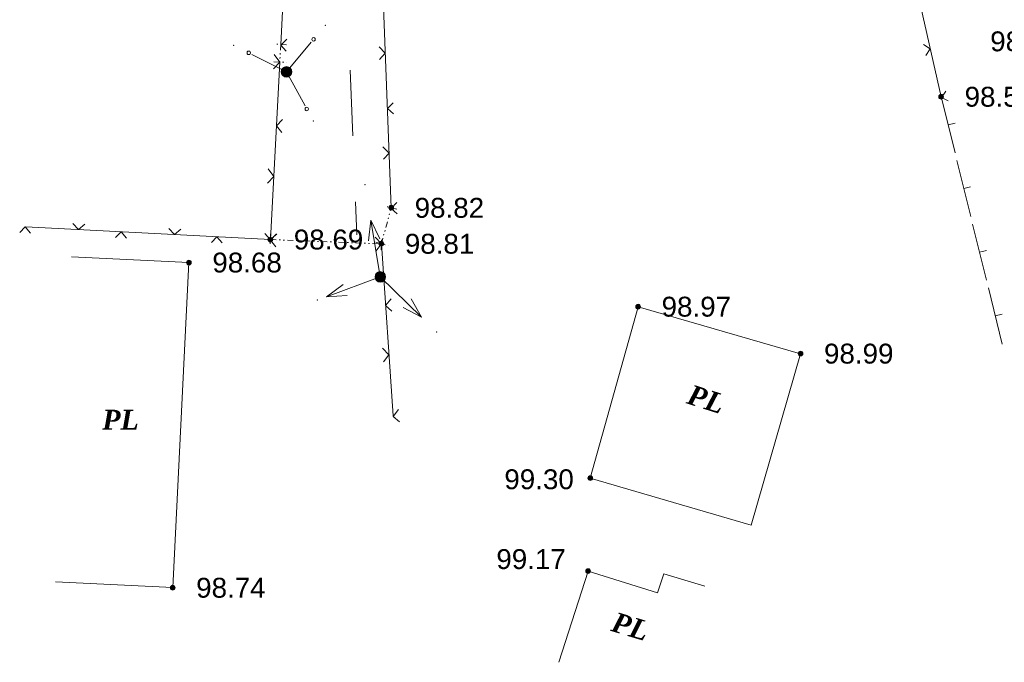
# Model space of a CAD drawing. Header units: millimetres. Extents: x 9396 to 25236, y 15106 to 31102.
# Tile 58 of 256: x 10388 to 10472, y 16346 to 16401. Entities that reach past the tile are written whole.
import ezdxf
from ezdxf.enums import TextEntityAlignment as Align

# ---------------------------------------------------------------- set-up
doc = ezdxf.new("R2010")
doc.units = ezdxf.units.MM
doc.linetypes.add('DIVIDE', pattern=[1.25, 0.5, -0.25, 0, -0.25, 0, -0.25])
doc.linetypes.add('HIDDEN', pattern=[0.375, 0.25, -0.125])
for name, color, linetype, lineweight, true_color in [('1001010', 7, 'Continuous', 9, 0x000000), ('2030012', 7, 'Continuous', 9, 0x000000), ('21100200', 7, 'HIDDEN', 0, 0x800080), ('3000105', 7, 'DIVIDE', 9, 0x000000), ('3000220', 7, 'Continuous', 9, 0x000000), ('3000260', 7, 'Continuous', 9, 0x000000), ('6011210', 1, 'Continuous', 9, 0xff0000), ('8010120', 7, 'Continuous', 20, 0x0080ff), ('9010110', 7, 'Continuous', 9, 0x000000)]:
    doc.layers.add(name, color=color, linetype=linetype, lineweight=lineweight, true_color=true_color)
doc.styles.add('9', font='timesbi.ttf', dxfattribs={"height": 0.001692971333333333})
doc.styles.add('F2', font='arial.ttf', dxfattribs={"height": 0.001692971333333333})

# ---------------------------------------------------------------- blocks, each defined once
blk = doc.blocks.new('SYMBOL21100200')
at = {"true_color": 0x800080}
h = blk.add_hatch(color=216, dxfattribs=at)
edge = h.paths.add_edge_path()
edge.add_arc((0, 0), 0.1, 0, 360)
at = {"color": 216, "linetype": 'Continuous', "lineweight": 0, "true_color": 0x800080}
blk.add_circle((0, 0), 0.1, dxfattribs=at)
blk = doc.blocks.new('SYMBOL2030012')
at = {"true_color": 0xffffff}
h = blk.add_hatch(color=7, dxfattribs=at)
edge = h.paths.add_edge_path()
edge.add_arc((0, 0), 0.225, 0, 360)
at = {"true_color": 0x000000}
h = blk.add_hatch(color=18, dxfattribs=at)
edge = h.paths.add_edge_path()
edge.add_arc((0, 0), 0.05, 0, 360)
at = {"color": 18, "linetype": 'Continuous', "lineweight": 0, "true_color": 0x000000}
for radius in [0.225, 0.05]:
    blk.add_circle((0, 0), radius, dxfattribs=at)

msp = doc.modelspace()

# ---------------------------------------------------------------- linework, layer by layer
at = {"layer": '1001010', "color": 253}
for p, q in [((10402.49238298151, 16380.02065991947), (10392.50456498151, 16380.51305991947)), ((10402.49238298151, 16380.02065991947), (10401.12717098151, 16352.32465991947)), ((10450.39577098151, 16357.64705991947), (10454.61438498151, 16372.24985991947)), ((10450.39577098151, 16357.64705991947), (10436.69437298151, 16361.65625991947)), ((10436.52557498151, 16353.73985991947), (10434.02864898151, 16345.96721991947)), ((10436.52557498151, 16353.73985991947), (10442.43462098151, 16351.89697991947)), ((10401.12717098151, 16352.32465991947), (10391.13937698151, 16352.81705991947))]:
    msp.add_line(p, q, dxfattribs=at)
for points in [[(10454.61438498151, 16372.24985991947, 0), (10440.77477898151, 16376.24785991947, 0), (10436.69437298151, 16361.65625991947, 0)], [(10442.43462098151, 16351.89697991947, 0), (10442.95757098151, 16353.51185991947, 0), (10446.47454698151, 16352.44081991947, 0)]]:
    msp.add_polyline3d(points, dxfattribs=at)
at = {"layer": '3000105', "color": 253}
for p, q in [((10410.82637831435, 16398.56818139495), (10409.7282761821, 16398.63277014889)), ((10410.32724098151, 16398.59753991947), (10410.23864498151, 16397.09127991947)), ((10409.73950764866, 16397.12063844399), (10410.83760978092, 16397.05604969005)), ((10418.89798498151, 16381.61025991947), (10419.73118298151, 16384.68265991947)), ((10420.21375295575, 16384.55179273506), (10419.15209901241, 16384.83970054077)), ((10409.46498163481, 16382.46949845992), (10409.42316259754, 16381.37029367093)), ((10418.8789763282, 16381.11062137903), (10418.92079536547, 16382.20982616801)), ((10409.44597298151, 16381.96985991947), (10418.89798498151, 16381.61025991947)), ((10418.41541500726, 16381.74112710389), (10419.4770689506, 16381.45321929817))]:
    msp.add_line(p, q, dxfattribs=at)
at = {"layer": '3000220', "color": 253}
for p, q in [((10466.60088953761, 16394.14672905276), (10467.78088953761, 16389.36672905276)), ((10467.19088953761, 16391.75672905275), (10467.78088953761, 16391.89672905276)), ((10467.94088953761, 16388.71672905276), (10469.12088953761, 16383.93672905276)), ((10468.53088953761, 16386.32672905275), (10469.11088953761, 16386.46672905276)), ((10469.28088953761, 16383.28672905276), (10470.46088953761, 16378.50672905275)), ((10469.87088953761, 16380.89672905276), (10470.45088953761, 16381.03672905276)), ((10470.62088953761, 16377.85672905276), (10471.79088953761, 16373.07672905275)), ((10471.21088953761, 16375.46672905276), (10471.79088953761, 16375.60672905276))]:
    msp.add_line(p, q, dxfattribs=at)
at = {"layer": '3000260', "color": 253}
for p, q in [((10411.59799098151, 16421.99745991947), (10410.32724098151, 16398.59753991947)), ((10462.28118298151, 16413.07185991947), (10466.60518298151, 16394.14185991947)), ((10418.91518898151, 16406.36305991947), (10419.73118298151, 16384.68265991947)), ((10410.23864498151, 16397.09127991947), (10409.44597298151, 16381.96985991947)), ((10409.44597298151, 16381.96985991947), (10388.61289498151, 16383.05085991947)), ((10418.89798498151, 16381.61025991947), (10419.89639098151, 16366.96617991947))]:
    msp.add_line(p, q, dxfattribs=at)
for points in [[(10410.85088953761, 16399.03672905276, 0), (10410.32088953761, 16398.53672905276, 0), (10410.80088953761, 16398.00672905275, 0)], [(10418.71088953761, 16398.37672905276, 0), (10419.23088953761, 16397.85672905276, 0), (10418.75088953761, 16397.31672905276, 0)], [(10465.08088953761, 16398.57672905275, 0), (10465.67088953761, 16398.21672905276, 0), (10465.29088953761, 16397.64672905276, 0)], [(10409.77088953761, 16397.72672905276, 0), (10410.24088953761, 16397.07672905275, 0), (10409.71088953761, 16396.50672905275, 0)], [(10467.01088953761, 16394.61672905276, 0), (10466.62088953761, 16394.08672905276, 0), (10467.20088953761, 16393.78672905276, 0)], [(10419.89088953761, 16393.62672905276, 0), (10419.41088953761, 16393.12672905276, 0), (10419.93088953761, 16392.67672905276, 0)], [(10410.48088953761, 16392.19672905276, 0), (10409.95088953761, 16391.66672905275, 0), (10410.42088953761, 16391.10672905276, 0)], [(10419.03088953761, 16389.87672905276, 0), (10419.55088953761, 16389.34672905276, 0), (10419.07088953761, 16388.81672905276, 0)], [(10409.26088953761, 16387.98672905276, 0), (10409.73088953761, 16387.34672905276, 0), (10409.20088953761, 16386.77672905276, 0)], [(10420.21088953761, 16385.12672905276, 0), (10419.73088953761, 16384.62672905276, 0), (10420.25088953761, 16384.17672905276, 0)], [(10389.00088953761, 16382.52672905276, 0), (10388.55088953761, 16383.05672905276, 0), (10388.08088953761, 16382.57672905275, 0)], [(10393.64088953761, 16383.28672905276, 0), (10393.10088953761, 16382.81672905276, 0), (10392.62088953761, 16383.34672905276, 0)], [(10401.81088953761, 16382.86672905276, 0), (10401.27088953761, 16382.39672905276, 0), (10400.79088953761, 16382.91672905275, 0)], [(10397.17088953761, 16382.10672905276, 0), (10396.72088953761, 16382.62672905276, 0), (10396.25088953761, 16382.15672905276, 0)], [(10405.33088953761, 16381.68672905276, 0), (10404.89088953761, 16382.20672905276, 0), (10404.42088953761, 16381.72672905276, 0)], [(10409.98088953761, 16382.44672905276, 0), (10409.43088953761, 16381.96672905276, 0), (10408.96088953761, 16382.49672905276, 0)], [(10409.97088953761, 16382.45672905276, 0), (10409.44088953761, 16381.92672905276, 0), (10409.91088953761, 16381.36672905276, 0)], [(10418.36088953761, 16382.16672905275, 0), (10418.90088953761, 16381.59672905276, 0), (10418.44088953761, 16380.98672905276, 0)], [(10419.72088953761, 16376.92672905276, 0), (10419.26088953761, 16376.35672905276, 0), (10419.79088953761, 16375.86672905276, 0)], [(10419.00088953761, 16372.73672905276, 0), (10419.54088953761, 16372.16672905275, 0), (10419.08088953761, 16371.55672905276, 0)], [(10420.36088953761, 16367.49672905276, 0), (10419.90088953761, 16366.91672905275, 0), (10420.43088953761, 16366.43672905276, 0)]]:
    msp.add_polyline3d(points, dxfattribs=at)
at = {"layer": '6011210'}
for q in [(10418.00991749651, 16383.62723211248), (10414.20996667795, 16377.0990756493), (10422.3153754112, 16375.37093340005)]:
    msp.add_line((10418.80798498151, 16378.79265991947), q, dxfattribs=at)
for points in [[(10417.79347435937, 16381.86849609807, 0), (10418.00991749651, 16383.62723211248, 0), (10418.00991749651, 16383.62723211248, 0), (10418.78012174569, 16382.03136701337, 0)], [(10415.97801223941, 16377.21746016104, 0), (10414.20996667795, 16377.0990756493, 0), (10414.20996667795, 16377.0990756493, 0), (10415.63238279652, 16378.1558312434, 0)], [(10421.44768143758, 16376.91595999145, 0), (10422.3153754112, 16375.37093340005, 0), (10422.3153754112, 16375.37093340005, 0), (10420.749369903, 16376.20016602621, 0)]]:
    msp.add_polyline3d(points, dxfattribs=at)
for p in [(10417.51030917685, 16386.65378379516), (10413.43915598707, 16376.8151635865), (10423.61703896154, 16374.10106145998)]:
    msp.add_point(p, dxfattribs=at)
at = {"layer": '8010120'}
for p, q in [((10416.25088953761, 16396.40672905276, 24.69356125), (10416.47088953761, 16390.79672905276, 24.69356125)), ((10416.80088953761, 16382.37672905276, 24.69356125), (10416.69088953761, 16385.17672905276, 24.69356125))]:
    msp.add_line(p, q, dxfattribs=at)
at = {"layer": '9010110', "color": 253}
for q in [(10412.92782435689, 16398.79375756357), (10407.87118293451, 16397.74284642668), (10412.40058091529, 16393.36112803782)]:
    msp.add_line((10410.81757898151, 16396.25665991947), q, dxfattribs=at)
for points in [[(10413.26966484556, 16399.02440280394, 0), (10413.24956865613, 16399.09940280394, 0), (10413.19466484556, 16399.15430661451, 0), (10413.11966484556, 16399.17440280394, 0), (10413.04466484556, 16399.15430661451, 0), (10412.98976103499, 16399.09940280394, 0), (10412.96966484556, 16399.02440280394, 0), (10412.98976103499, 16398.94940280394, 0), (10413.04466484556, 16398.89449899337, 0), (10413.11966484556, 16398.87440280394, 0), (10413.19466484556, 16398.89449899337, 0), (10413.24956865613, 16398.94940280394, 0), (10413.26966484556, 16399.02440280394, 0)], [(10407.75332874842, 16397.87795429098, 0), (10407.73323255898, 16397.95295429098, 0), (10407.67832874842, 16398.00785810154, 0), (10407.60332874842, 16398.02795429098, 0), (10407.52832874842, 16398.00785810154, 0), (10407.47342493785, 16397.95295429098, 0), (10407.45332874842, 16397.87795429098, 0), (10407.47342493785, 16397.80295429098, 0), (10407.52832874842, 16397.74805048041, 0), (10407.60332874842, 16397.72795429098, 0), (10407.67832874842, 16397.74805048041, 0), (10407.73323255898, 16397.80295429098, 0), (10407.75332874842, 16397.87795429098, 0)], [(10412.694490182, 16393.09789786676, 0), (10412.67439399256, 16393.17289786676, 0), (10412.619490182, 16393.22780167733, 0), (10412.544490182, 16393.24789786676, 0), (10412.469490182, 16393.22780167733, 0), (10412.41458637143, 16393.17289786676, 0), (10412.394490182, 16393.09789786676, 0), (10412.41458637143, 16393.02289786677, 0), (10412.469490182, 16392.9679940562, 0), (10412.544490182, 16392.94789786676, 0), (10412.619490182, 16392.9679940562, 0), (10412.67439399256, 16393.02289786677, 0), (10412.694490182, 16393.09789786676, 0)]]:
    msp.add_polyline3d(points, close=True, dxfattribs=at)
at = {"layer": '9010110'}
for p in [(10414.1176815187, 16400.22429442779), (10406.31463790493, 16398.52798059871), (10413.09989322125, 16392.08198804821)]:
    msp.add_point(p, dxfattribs=at)

# ---------------------------------------------------------------- block references
at = {"layer": '2030012', "color": 253, "xscale": 2, "yscale": 2, "zscale": 2}
for p in [(10410.81757898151, 16396.25665991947), (10418.80798498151, 16378.79265991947)]:
    msp.add_blockref('SYMBOL2030012', p, dxfattribs=at)
at = {"layer": '21100200', "xscale": 2, "yscale": 2, "zscale": 2}
for p in [(10466.59798098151, 16394.13745991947, 197.12), (10419.73798098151, 16384.67745991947, 197.64), (10409.43798098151, 16381.97745991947, 197.38), (10418.89798098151, 16381.61745991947, 197.62), (10402.49798098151, 16380.01745991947, 197.36), (10440.77798098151, 16376.25745991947, 197.94), (10454.61798098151, 16372.25745991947, 197.98), (10436.69798098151, 16361.65745991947, 198.6), (10436.51798098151, 16353.73745991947, 198.34), (10401.11798098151, 16352.31745991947, 197.48)]:
    msp.add_blockref('SYMBOL21100200', p, dxfattribs=at)

# ---------------------------------------------------------------- texts
at = {"layer": '1001010', "color": 253, "style": '9'}
for rotation, p in [(342.4000000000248, (10445.07437898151, 16368.85205991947)), (343.2999999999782, (10438.61711198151, 16349.47353991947))]:
    msp.add_text('PL', height=1.692971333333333, rotation=rotation, dxfattribs=at).set_placement(p, align=Align.MIDDLE_LEFT)
msp.add_text('PL', height=1.692971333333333, dxfattribs=at).set_placement((10395.10977698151, 16366.63265991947), align=Align.MIDDLE_LEFT)
at = {"layer": '21100200', "color": 253, "style": 'F2'}
for s, p in [('98.51', (10470.77798098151, 16398.85745991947, 197.02)), ('98.56', (10468.59798098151, 16394.13745991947, 197.12)), ('98.82', (10421.73798098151, 16384.67745991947, 197.64)), ('98.69', (10411.43798098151, 16381.97745991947, 197.38)), ('98.81', (10420.89798098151, 16381.61745991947, 197.62)), ('98.68', (10404.49798098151, 16380.01745991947, 197.36)), ('98.97', (10442.77798098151, 16376.25745991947, 197.94)), ('98.99', (10456.61798098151, 16372.25745991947, 197.98)), ('99.30', (10429.37798098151, 16361.55745991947, 198.6)), ('99.17', (10428.69798098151, 16354.75745991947, 198.34)), ('98.74', (10403.11798098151, 16352.31745991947, 197.48))]:
    msp.add_text(s, height=1.692971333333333, dxfattribs=at).set_placement(p, align=Align.MIDDLE_LEFT)

doc.saveas('drawing.dxf')
